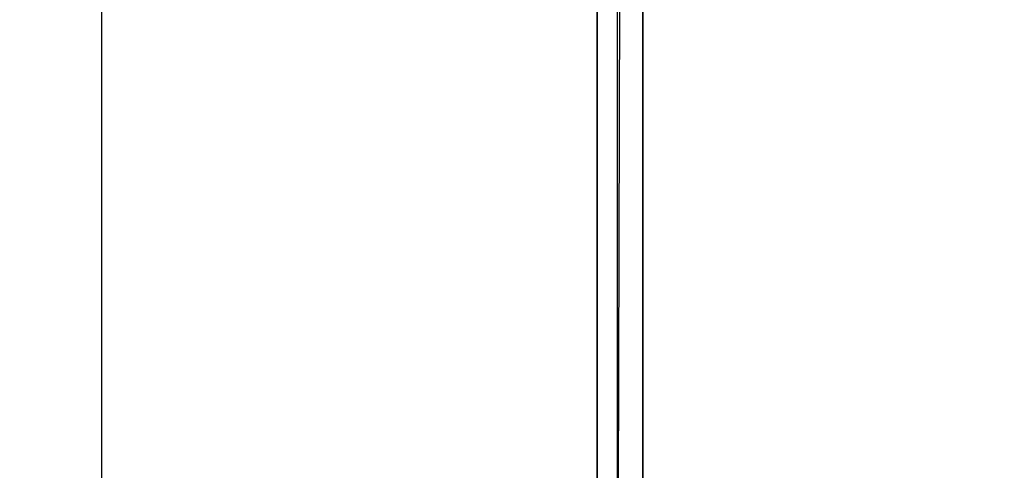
# Model space of a CAD drawing. Header units: millimetres. Extents: x 5 to 517, y 5 to 292.
# Tile 56 of 98: x 133 to 187, y 166 to 191. Entities that reach past the tile are written whole.
import ezdxf

# ---------------------------------------------------------------- set-up
doc = ezdxf.new("R2010")
doc.units = ezdxf.units.MM
doc.layers.add('图框', color=7, linetype='Continuous')
doc.styles.add('SLDTEXTSTYLE1', font='TXT', dxfattribs={"width": 0.7})
doc.dimstyles.new('SLDDIMSTYLE0', dxfattribs={"dimtxt": 3.5, "dimasz": 3.5, "dimexe": 0, "dimexo": 0.0625, "dimgap": 0.875, "dimtad": 2, "dimlfac": 10, "dimrnd": 1e-09, "dimzin": 12, "dimdsep": 46, "dimtxsty": 'SLDTEXTSTYLE1', "dimsah": 1, "dimcen": 0.09, "dimadec": 0, "dimazin": 3, "dimtfac": 1, "dimtofl": 0, "dimtmove": 0, "dimatfit": 3, "dimfxl": 0, "dimfrac": 2, "dimtolj": 1, "dimtzin": 12, "dimarcsym": 0})

# ---------------------------------------------------------------- blocks, each defined once
blk = doc.blocks.new('_D_4')
at = {"layer": '图框'}
for p, q in [((162.685, 199.713), (136.435, 199.713)), ((137.435, 101.153), (137.435, 199.713)), ((230.833, 101.153), (136.435, 101.153))]:
    blk.add_line(p, q, dxfattribs=at)
for points in [[(137.435, 199.713), (136.896, 196.213), (137.973, 196.213)], [(137.435, 101.153), (137.973, 104.653), (136.896, 104.653)]]:
    blk.add_solid(points, dxfattribs=at)
at = {"layer": '图框', "insert": (132.923, 149.053), "char_height": 3.5, "attachment_point": 1, "rotation": 90, "style": 'SLDTEXTSTYLE1'}
blk.add_mtext('B', dxfattribs=at)

msp = doc.modelspace()

# ---------------------------------------------------------------- linework, layer by layer
at = {"color": 7, "linetype": 'Continuous', "lineweight": 35}
for p, q in [((164.6346, 198.513), (164.6346, 159.203)), ((167.1346, 159.203), (167.1346, 198.513))]:
    msp.add_line(p, q, dxfattribs=at)
at = {"layer": '图框'}
for p, q in [((165.7497, 150.5295), (165.7497, 214.9664)), ((165.878, 198.563), (165.7497, 150.5295))]:
    msp.add_line(p, q, dxfattribs=at)

# ---------------------------------------------------------------- dimensions: what is measured, and where the dimension line sits
dim = msp.add_linear_dim(base=(137.4346, 199.713), p1=(231.8327, 101.153), p2=(163.6846, 199.713), angle=90, dimstyle='SLDDIMSTYLE0', dxfattribs=at)
dim.commit()
dim.dimension.update_dxf_attribs({"geometry": '_D_4', "text_midpoint": (137.4346, 149.8189), "dimtype": 160})

doc.saveas('drawing.dxf')
